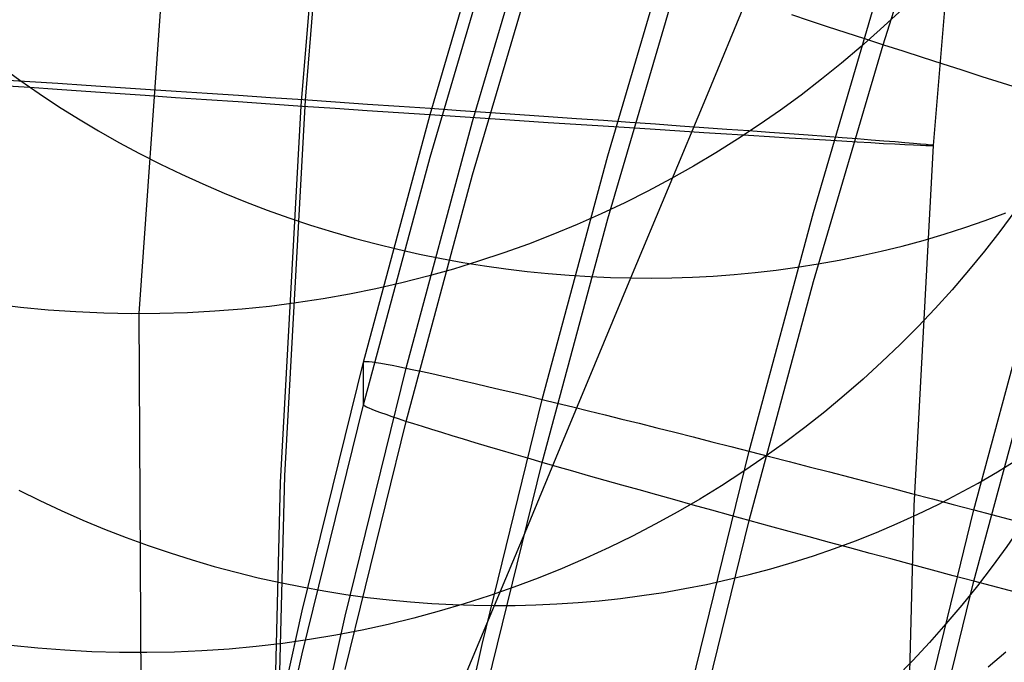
# Model space of a CAD drawing. Extents: x -1634 to -184, y -278 to 263.
# Tile 56 of 242: x -1618 to -1602, y 78 to 88. Entities that reach past the tile are written whole.
import ezdxf

# ---------------------------------------------------------------- set-up
doc = ezdxf.new("R2010")
doc.units = 0
doc.layers.add('PREDEFINITO', color=7, linetype='CONTINUOUS')

msp = doc.modelspace()

# ---------------------------------------------------------------- linework, layer by layer
at = {"layer": 'PREDEFINITO'}
for p, q in [((-1607.492, 206.222, 2.131), (-1616.163, 83.349, 505.168)), ((-1613.044, 92.637, 306.627), (-1613.535, 86.729, 306.654)), ((-1613.11, 92.557, 286.627), (-1613.603, 86.637, 286.654)), ((-1603.127, 91.598, 296.598), (-1603.592, 86.01, 296.624)), ((-1604.387, 87.605, 392.786), (-1603.2, 91.32, 392.702)), ((-1611.556, 86.5, 432.119), (-1610.413, 90.391, 432.031)), ((-1610.882, 86.388, 435.803), (-1609.743, 90.263, 435.716)), ((-1611.556, 85.823, 402.127), (-1610.413, 89.714, 402.039)), ((-1608.743, 85.845, 439.207), (-1607.62, 89.67, 439.12)), ((-1610.882, 85.544, 398.451), (-1609.743, 89.42, 398.363)), ((-1608.743, 84.848, 395.076), (-1607.62, 88.674, 394.989)), ((-1605.487, 84.952, 441.454), (-1604.387, 88.702, 441.369)), ((-1607.167, 86.82, 674.553), (-1606.535, 88.345, 676.798)), ((-1605.55, 87.985, 393.359), (-1605.832, 88.077, 393.529)), ((-1605.264, 87.891, 393.199), (-1605.55, 87.985, 393.359)), ((-1604.972, 87.796, 393.049), (-1605.264, 87.891, 393.199)), ((-1604.676, 87.699, 392.91), (-1604.972, 87.796, 393.049)), ((-1605.487, 83.855, 392.871), (-1604.387, 87.605, 392.786)), ((-1604.375, 87.601, 392.781), (-1604.676, 87.699, 392.91)), ((-1604.07, 87.502, 392.664), (-1604.375, 87.601, 392.781)), ((-1603.761, 87.403, 392.557), (-1604.07, 87.502, 392.664)), ((-1603.449, 87.302, 392.462), (-1603.761, 87.403, 392.557)), ((-1603.134, 87.201, 392.377), (-1603.449, 87.302, 392.462)), ((-1618.347, 87.259, 669.412), (-1618.048, 87.042, 669.503)), ((-1602.817, 87.099, 392.304), (-1603.134, 87.201, 392.377)), ((-1618.048, 87.042, 669.503), (-1617.745, 86.832, 669.588)), ((-1602.497, 86.997, 392.243), (-1602.817, 87.099, 392.304)), ((-1602.175, 86.894, 392.193), (-1602.497, 86.997, 392.243)), ((-1617.745, 86.832, 669.588), (-1617.435, 86.628, 669.669)), ((-1607.781, 85.342, 672.27), (-1607.167, 86.82, 674.553)), ((-1613.535, 86.729, 306.654), (-1613.858, 80.779, 306.684)), ((-1617.435, 86.628, 669.669), (-1617.121, 86.432, 669.744)), ((-1613.603, 86.637, 286.654), (-1613.926, 80.675, 286.685)), ((-1612.611, 82.582, 432.207), (-1611.556, 86.5, 432.119)), ((-1617.121, 86.432, 669.744), (-1616.803, 86.242, 669.814)), ((-1611.932, 82.485, 435.891), (-1610.882, 86.388, 435.803)), ((-1616.803, 86.242, 669.814), (-1616.48, 86.059, 669.879)), ((-1616.48, 86.059, 669.879), (-1616.153, 85.884, 669.939)), ((-1616.153, 85.884, 669.939), (-1615.823, 85.715, 669.993)), ((-1603.592, 86.01, 296.624), (-1603.901, 80.305, 296.653)), ((-1615.823, 85.715, 669.993), (-1615.49, 85.555, 670.042)), ((-1612.611, 81.905, 402.215), (-1611.556, 85.823, 402.127)), ((-1609.781, 81.99, 439.294), (-1608.743, 85.845, 439.207)), ((-1615.49, 85.555, 670.042), (-1615.154, 85.401, 670.086)), ((-1615.154, 85.401, 670.086), (-1614.816, 85.256, 670.125)), ((-1611.932, 81.641, 398.539), (-1610.882, 85.544, 398.451)), ((-1614.816, 85.256, 670.125), (-1614.476, 85.118, 670.158)), ((-1608.376, 83.913, 669.951), (-1607.781, 85.342, 672.27)), ((-1614.476, 85.118, 670.158), (-1614.133, 84.988, 670.187)), ((-1614.133, 84.988, 670.187), (-1613.79, 84.865, 670.21)), ((-1606.504, 81.17, 441.539), (-1605.487, 84.952, 441.454)), ((-1602.768, 84.823, 668.474), (-1602.445, 84.943, 668.345)), ((-1613.79, 84.865, 670.21), (-1613.446, 84.75, 670.228)), ((-1609.781, 80.993, 395.163), (-1608.743, 84.848, 395.076)), ((-1603.094, 84.71, 668.598), (-1602.768, 84.823, 668.474)), ((-1613.446, 84.75, 670.228), (-1613.101, 84.643, 670.241)), ((-1613.101, 84.643, 670.241), (-1612.755, 84.544, 670.25)), ((-1603.421, 84.605, 668.717), (-1603.094, 84.71, 668.598)), ((-1612.755, 84.544, 670.25), (-1612.41, 84.452, 670.253)), ((-1604.082, 84.418, 668.942), (-1603.751, 84.507, 668.832)), ((-1603.751, 84.507, 668.832), (-1603.421, 84.605, 668.717)), ((-1612.41, 84.452, 670.253), (-1612.065, 84.367, 670.251)), ((-1612.065, 84.367, 670.251), (-1611.721, 84.291, 670.245)), ((-1604.747, 84.261, 669.149), (-1604.414, 84.336, 669.048)), ((-1604.414, 84.336, 669.048), (-1604.082, 84.418, 668.942)), ((-1611.721, 84.291, 670.245), (-1611.377, 84.221, 670.235)), ((-1611.377, 84.221, 670.235), (-1611.035, 84.159, 670.22)), ((-1611.035, 84.159, 670.22), (-1610.695, 84.104, 670.2)), ((-1605.414, 84.135, 669.336), (-1605.08, 84.194, 669.245)), ((-1605.08, 84.194, 669.245), (-1604.747, 84.261, 669.149)), ((-1610.695, 84.104, 670.2), (-1610.356, 84.057, 670.176)), ((-1610.356, 84.057, 670.176), (-1610.019, 84.016, 670.148)), ((-1610.019, 84.016, 670.148), (-1609.685, 83.982, 670.116)), ((-1606.744, 83.968, 669.655), (-1606.413, 83.999, 669.582)), ((-1606.413, 83.999, 669.582), (-1606.08, 84.037, 669.505)), ((-1606.08, 84.037, 669.505), (-1605.747, 84.082, 669.423)), ((-1605.747, 84.082, 669.423), (-1605.414, 84.135, 669.336)), ((-1609.685, 83.982, 670.116), (-1609.353, 83.955, 670.081)), ((-1609.353, 83.955, 670.081), (-1609.024, 83.935, 670.041)), ((-1609.024, 83.935, 670.041), (-1608.698, 83.921, 669.998)), ((-1608.946, 82.543, 667.617), (-1608.376, 83.913, 669.951)), ((-1608.698, 83.921, 669.998), (-1608.376, 83.913, 669.951)), ((-1608.376, 83.913, 669.951), (-1608.053, 83.911, 669.901)), ((-1608.053, 83.911, 669.901), (-1607.729, 83.916, 669.846)), ((-1607.729, 83.916, 669.846), (-1607.402, 83.927, 669.787)), ((-1607.402, 83.927, 669.787), (-1607.074, 83.944, 669.723)), ((-1607.074, 83.944, 669.723), (-1606.744, 83.968, 669.655)), ((-1606.504, 80.073, 392.956), (-1605.487, 83.855, 392.871)), ((-1602.947, 80.241, 442.263), (-1601.952, 83.943, 442.179)), ((-1616.163, 83.349, 505.168), (-1616.106, 72.656, 548.32)), ((-1602.947, 79.112, 392.275), (-1601.952, 82.815, 392.192)), ((-1613.58, 78.641, 432.296), (-1612.611, 82.582, 432.207)), ((-1612.898, 78.558, 435.98), (-1611.932, 82.485, 435.891)), ((-1612.611, 82.582, 432.207), (-1612.605, 82.588, 432.549)), ((-1612.611, 81.905, 402.215), (-1612.611, 82.582, 432.207)), ((-1612.605, 82.588, 432.549), (-1612.588, 82.591, 432.89)), ((-1612.588, 82.591, 432.89), (-1612.56, 82.591, 433.23)), ((-1612.56, 82.591, 433.23), (-1612.521, 82.589, 433.569)), ((-1612.521, 82.589, 433.569), (-1612.471, 82.583, 433.907)), ((-1612.471, 82.583, 433.907), (-1612.409, 82.574, 434.243)), ((-1612.409, 82.574, 434.243), (-1612.336, 82.562, 434.576)), ((-1612.336, 82.562, 434.576), (-1612.253, 82.548, 434.907)), ((-1612.253, 82.548, 434.907), (-1612.158, 82.53, 435.234)), ((-1612.158, 82.53, 435.234), (-1612.053, 82.509, 435.559)), ((-1612.053, 82.509, 435.559), (-1611.937, 82.486, 435.879)), ((-1611.937, 82.486, 435.879), (-1611.811, 82.459, 436.195)), ((-1611.811, 82.459, 436.195), (-1611.674, 82.43, 436.507)), ((-1609.497, 81.222, 665.25), (-1608.946, 82.543, 667.617)), ((-1611.674, 82.43, 436.507), (-1611.528, 82.398, 436.813)), ((-1611.528, 82.398, 436.813), (-1611.371, 82.363, 437.115)), ((-1611.371, 82.363, 437.115), (-1611.204, 82.326, 437.41)), ((-1611.204, 82.326, 437.41), (-1611.028, 82.285, 437.7)), ((-1611.028, 82.285, 437.7), (-1610.842, 82.242, 437.983)), ((-1610.842, 82.242, 437.983), (-1610.647, 82.197, 438.26)), ((-1610.647, 82.197, 438.26), (-1610.444, 82.149, 438.529)), ((-1610.444, 82.149, 438.529), (-1610.231, 82.098, 438.792)), ((-1610.734, 78.109, 439.381), (-1609.781, 81.99, 439.294)), ((-1610.231, 82.098, 438.792), (-1610.01, 82.045, 439.047)), ((-1610.01, 82.045, 439.047), (-1609.781, 81.99, 439.293)), ((-1609.781, 81.99, 439.293), (-1609.543, 81.932, 439.532)), ((-1613.58, 77.964, 402.304), (-1612.611, 81.905, 402.215)), ((-1612.605, 81.895, 401.874), (-1612.611, 81.905, 402.215)), ((-1612.588, 81.883, 401.533), (-1612.605, 81.895, 401.874)), ((-1612.56, 81.868, 401.193), (-1612.588, 81.883, 401.533)), ((-1612.521, 81.85, 400.854), (-1612.56, 81.868, 401.193)), ((-1612.471, 81.829, 400.517), (-1612.521, 81.85, 400.854)), ((-1612.409, 81.805, 400.182), (-1612.471, 81.829, 400.517)), ((-1609.543, 81.932, 439.532), (-1609.298, 81.872, 439.762)), ((-1609.298, 81.872, 439.762), (-1609.046, 81.81, 439.984)), ((-1612.336, 81.778, 399.85), (-1612.409, 81.805, 400.182)), ((-1612.253, 81.749, 399.52), (-1612.336, 81.778, 399.85)), ((-1612.158, 81.716, 399.193), (-1612.253, 81.749, 399.52)), ((-1612.053, 81.681, 398.87), (-1612.158, 81.716, 399.193)), ((-1611.937, 81.643, 398.552), (-1612.053, 81.681, 398.87)), ((-1609.046, 81.81, 439.984), (-1608.786, 81.746, 440.196)), ((-1608.786, 81.746, 440.196), (-1608.52, 81.68, 440.399)), ((-1608.52, 81.68, 440.399), (-1608.247, 81.612, 440.593)), ((-1612.898, 77.715, 398.628), (-1611.932, 81.641, 398.539)), ((-1611.811, 81.602, 398.237), (-1611.937, 81.643, 398.552)), ((-1611.674, 81.559, 397.927), (-1611.811, 81.602, 398.237)), ((-1611.528, 81.513, 397.622), (-1611.674, 81.559, 397.927)), ((-1611.371, 81.465, 397.323), (-1611.528, 81.513, 397.622)), ((-1608.247, 81.612, 440.593), (-1607.968, 81.542, 440.777)), ((-1607.968, 81.542, 440.777), (-1607.684, 81.47, 440.951)), ((-1611.204, 81.414, 397.029), (-1611.371, 81.465, 397.323)), ((-1611.028, 81.36, 396.741), (-1611.204, 81.414, 397.029)), ((-1610.842, 81.305, 396.46), (-1611.028, 81.36, 396.741)), ((-1607.684, 81.47, 440.951), (-1607.393, 81.396, 441.115)), ((-1607.393, 81.396, 441.115), (-1607.098, 81.321, 441.269)), ((-1610.647, 81.247, 396.186), (-1610.842, 81.305, 396.46)), ((-1610.444, 81.186, 395.919), (-1610.647, 81.247, 396.186)), ((-1610.027, 79.949, 662.851), (-1609.497, 81.222, 665.25)), ((-1607.098, 81.321, 441.269), (-1606.797, 81.245, 441.412)), ((-1606.797, 81.245, 441.412), (-1606.492, 81.167, 441.544)), ((-1610.231, 81.124, 395.659), (-1610.444, 81.186, 395.919)), ((-1610.01, 81.06, 395.407), (-1610.231, 81.124, 395.659)), ((-1609.781, 80.993, 395.163), (-1610.01, 81.06, 395.407)), ((-1607.44, 77.36, 441.625), (-1606.504, 81.17, 441.539)), ((-1606.492, 81.167, 441.544), (-1606.183, 81.087, 441.666)), ((-1606.183, 81.087, 441.666), (-1605.871, 81.007, 441.777)), ((-1610.734, 77.113, 395.25), (-1609.781, 80.993, 395.163)), ((-1609.543, 80.925, 394.927), (-1609.781, 80.993, 395.163)), ((-1609.298, 80.855, 394.7), (-1609.543, 80.925, 394.927)), ((-1605.871, 81.007, 441.777), (-1605.554, 80.925, 441.876)), ((-1605.554, 80.925, 441.876), (-1605.235, 80.842, 441.965)), ((-1602.574, 80.845, 658.362), (-1602.27, 81.033, 658.227)), ((-1613.858, 80.779, 306.684), (-1614.166, 68.865, 306.755)), ((-1609.046, 80.783, 394.481), (-1609.298, 80.855, 394.7)), ((-1608.786, 80.709, 394.272), (-1609.046, 80.783, 394.481)), ((-1605.235, 80.842, 441.965), (-1604.913, 80.758, 442.042)), ((-1604.913, 80.758, 442.042), (-1604.589, 80.674, 442.107)), ((-1602.883, 80.665, 658.493), (-1602.574, 80.845, 658.362)), ((-1613.926, 80.675, 286.685), (-1614.234, 68.733, 286.756)), ((-1608.52, 80.634, 394.072), (-1608.786, 80.709, 394.272)), ((-1608.247, 80.557, 393.882), (-1608.52, 80.634, 394.072)), ((-1604.589, 80.674, 442.107), (-1604.263, 80.588, 442.162)), ((-1604.263, 80.588, 442.162), (-1603.935, 80.502, 442.204)), ((-1603.196, 80.493, 658.621), (-1602.883, 80.665, 658.493)), ((-1618.067, 80.556, 660.358), (-1617.732, 80.39, 660.406)), ((-1607.968, 80.479, 393.701), (-1608.247, 80.557, 393.882)), ((-1607.684, 80.399, 393.53), (-1607.968, 80.479, 393.701)), ((-1603.935, 80.502, 442.204), (-1603.606, 80.415, 442.235)), ((-1603.606, 80.415, 442.235), (-1603.277, 80.328, 442.255)), ((-1603.514, 80.329, 658.744), (-1603.196, 80.493, 658.621)), ((-1617.732, 80.39, 660.406), (-1617.394, 80.231, 660.449)), ((-1607.393, 80.318, 393.37), (-1607.684, 80.399, 393.53)), ((-1607.098, 80.236, 393.22), (-1607.393, 80.318, 393.37)), ((-1603.901, 80.305, 296.653), (-1604.201, 68.656, 296.722)), ((-1603.836, 80.173, 658.865), (-1603.514, 80.329, 658.744)), ((-1603.277, 80.328, 442.255), (-1602.947, 80.241, 442.263)), ((-1617.394, 80.231, 660.449), (-1617.053, 80.08, 660.487)), ((-1606.797, 80.153, 393.08), (-1607.098, 80.236, 393.22)), ((-1606.492, 80.069, 392.951), (-1606.797, 80.153, 393.08)), ((-1604.161, 80.025, 658.981), (-1603.836, 80.173, 658.865)), ((-1603.863, 76.508, 442.347), (-1602.947, 80.241, 442.263)), ((-1602.947, 80.241, 442.263), (-1598.115, 78.957, 442.292)), ((-1617.053, 80.08, 660.487), (-1616.71, 79.938, 660.521)), ((-1610.537, 78.727, 660.421), (-1610.027, 79.949, 662.851)), ((-1607.44, 76.263, 393.042), (-1606.504, 80.073, 392.956)), ((-1606.183, 79.985, 392.833), (-1606.492, 80.069, 392.951)), ((-1605.871, 79.899, 392.726), (-1606.183, 79.985, 392.833)), ((-1604.489, 79.886, 659.093), (-1604.161, 80.025, 658.981)), ((-1616.71, 79.938, 660.521), (-1616.365, 79.803, 660.551)), ((-1616.365, 79.803, 660.551), (-1616.019, 79.677, 660.576)), ((-1605.554, 79.813, 392.631), (-1605.871, 79.899, 392.726)), ((-1605.235, 79.726, 392.546), (-1605.554, 79.813, 392.631)), ((-1604.82, 79.754, 659.202), (-1604.489, 79.886, 659.093)), ((-1616.019, 79.677, 660.576), (-1615.671, 79.559, 660.596)), ((-1604.913, 79.639, 392.473), (-1605.235, 79.726, 392.546)), ((-1605.153, 79.631, 659.306), (-1604.82, 79.754, 659.202)), ((-1604.589, 79.551, 392.411), (-1604.913, 79.639, 392.473)), ((-1615.671, 79.559, 660.596), (-1615.323, 79.449, 660.612)), ((-1605.825, 79.409, 659.503), (-1605.488, 79.516, 659.406)), ((-1605.488, 79.516, 659.406), (-1605.153, 79.631, 659.306)), ((-1604.263, 79.464, 392.361), (-1604.589, 79.551, 392.411)), ((-1615.323, 79.449, 660.612), (-1614.974, 79.347, 660.624)), ((-1614.974, 79.347, 660.624), (-1614.625, 79.254, 660.632)), ((-1606.164, 79.31, 659.595), (-1605.825, 79.409, 659.503)), ((-1603.935, 79.376, 392.322), (-1604.263, 79.464, 392.361)), ((-1603.606, 79.288, 392.295), (-1603.935, 79.376, 392.322)), ((-1614.625, 79.254, 660.632), (-1614.277, 79.168, 660.635)), ((-1614.277, 79.168, 660.635), (-1613.928, 79.09, 660.634)), ((-1606.843, 79.137, 659.767), (-1606.503, 79.219, 659.683)), ((-1606.503, 79.219, 659.683), (-1606.164, 79.31, 659.595)), ((-1603.277, 79.2, 392.279), (-1603.606, 79.288, 392.295)), ((-1602.947, 79.112, 392.275), (-1603.277, 79.2, 392.279)), ((-1613.928, 79.09, 660.634), (-1613.581, 79.021, 660.63)), ((-1613.581, 79.021, 660.63), (-1613.235, 78.959, 660.621)), ((-1607.523, 78.995, 659.922), (-1607.183, 79.062, 659.846)), ((-1607.183, 79.062, 659.846), (-1606.843, 79.137, 659.767)), ((-1603.863, 75.379, 392.36), (-1602.947, 79.112, 392.275)), ((-1598.116, 77.829, 392.304), (-1602.947, 79.112, 392.275)), ((-1613.235, 78.959, 660.621), (-1612.89, 78.904, 660.608)), ((-1612.89, 78.904, 660.608), (-1612.547, 78.857, 660.592)), ((-1612.547, 78.857, 660.592), (-1612.205, 78.818, 660.572)), ((-1608.541, 78.84, 660.124), (-1608.203, 78.884, 660.061)), ((-1608.203, 78.884, 660.061), (-1607.863, 78.936, 659.993)), ((-1607.863, 78.936, 659.993), (-1607.523, 78.995, 659.922)), ((-1612.205, 78.818, 660.572), (-1611.866, 78.786, 660.549)), ((-1611.866, 78.786, 660.549), (-1611.53, 78.761, 660.522)), ((-1611.53, 78.761, 660.522), (-1611.196, 78.743, 660.492)), ((-1611.196, 78.743, 660.492), (-1610.865, 78.731, 660.458)), ((-1611.021, 77.568, 657.992), (-1610.537, 78.727, 660.421)), ((-1610.865, 78.731, 660.458), (-1610.537, 78.727, 660.421)), ((-1610.537, 78.727, 660.421), (-1610.21, 78.729, 660.381)), ((-1610.21, 78.729, 660.381), (-1609.88, 78.737, 660.338)), ((-1609.88, 78.737, 660.338), (-1609.548, 78.752, 660.29)), ((-1609.548, 78.752, 660.29), (-1609.214, 78.775, 660.239)), ((-1609.214, 78.775, 660.239), (-1608.878, 78.804, 660.183)), ((-1608.878, 78.804, 660.183), (-1608.541, 78.84, 660.124)), ((-1614.466, 74.678, 432.386), (-1613.58, 78.641, 432.296)), ((-1613.781, 74.61, 436.069), (-1612.898, 78.558, 435.98)), ((-1611.607, 74.206, 439.469), (-1610.734, 78.109, 439.381)), ((-1614.466, 74.001, 402.393), (-1613.58, 77.964, 402.304)), ((-1602.725, 77.755, 648.338), (-1602.442, 77.993, 648.214))]:
    msp.add_line(p, q, dxfattribs=at)
at = {"layer": 'PREDEFINITO', "extrusion": (-0.00769, -0.240761, 0.970554)}
msp.add_circle((-1618.556, 169.621, 482.654), 17.168, dxfattribs=at)
at = {"layer": 'PREDEFINITO', "extrusion": (0.001859, -0.253616, 0.967303)}
msp.add_circle((-1615.422, 237.387, 486.729), 16.908, dxfattribs=at)
at = {"layer": 'PREDEFINITO', "extrusion": (0.011409, -0.266405, 0.963794)}
msp.add_circle((-1610.852, 299.401, 490.673), 16.598, dxfattribs=at)
at = {"layer": 'PREDEFINITO', "extrusion": (0.067334, 0.997719, -0.004787)}
msp.add_circle((1615.744, 296.545, -23.583), 10, dxfattribs=at)

doc.saveas('drawing.dxf')
